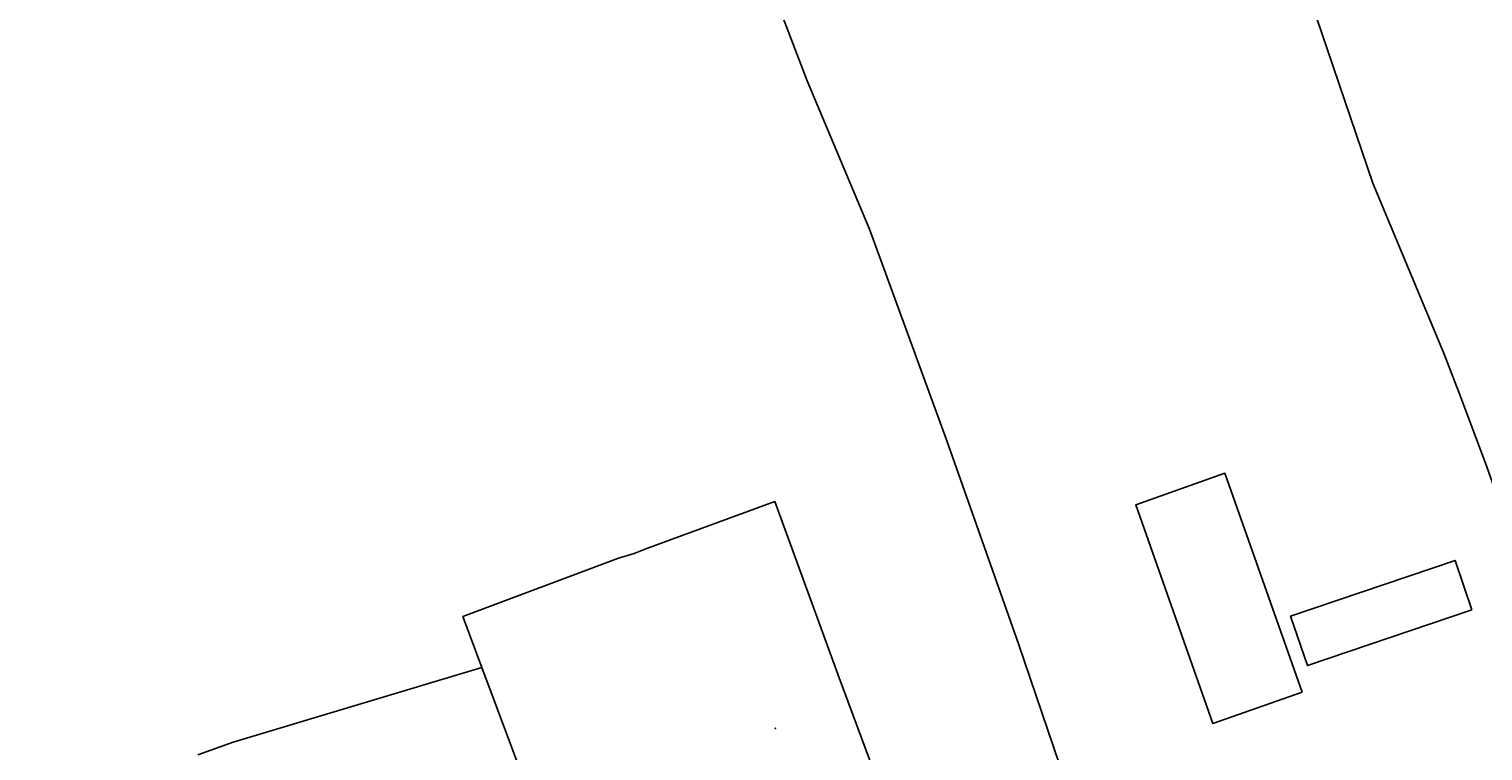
# Model space of a CAD drawing. Extents: x 122000 to 123022, y 464000 to 464500.
# Tile 5 of 6: x 122657 to 122826, y 464166 to 464250. Entities that reach past the tile are written whole.
import ezdxf
from ezdxf.enums import TextEntityAlignment as Align

# ---------------------------------------------------------------- set-up
doc = ezdxf.new("R2010")
doc.units = 0
doc.header["$LTSCALE"] = 4
doc.layers.get('0').update_dxf_attribs({"linetype": 'CONTINUOUS'})
for name, color, linetype in [('BOUWT01', 1, 'CONTINUOUS'), ('G01', 3, 'CONTINUOUS'), ('TEK-D01', 7, 'CONTINUOUS')]:
    doc.layers.add(name, color=color, linetype=linetype)
doc.styles.add('ISO', font='ISO')

# ---------------------------------------------------------------- blocks, each defined once
blk = doc.blocks.new('PERC')
at = {"color": 0}
blk.add_point((50, 15), dxfattribs=at)
at = {"color": 0, "style": 'ISO'}
blk.add_attdef('PERC', (50.6, 15), '', height=0.9, dxfattribs=at)

msp = doc.modelspace()

# ---------------------------------------------------------------- linework, layer by layer
at = {"layer": 'BOUWT01'}
for points in [[(122805.089, 464173.022), (122796.122, 464198.435), (122785.767, 464194.78), (122794.734, 464169.368), (122805.089, 464173.022)], [(122824.811, 464182.585), (122822.867, 464188.324), (122803.76, 464181.853), (122805.703, 464176.114), (122824.811, 464182.585)]]:
    msp.add_lwpolyline(points, dxfattribs=at)
at = {"layer": 'G01'}
for points in [[(122657.212, 464500), (122679.527, 464435.462), (122701.898, 464371.646), (122738.58, 464268.345), (122743.998, 464253.434), (122747.593, 464244.01), (122754.847, 464226.769), (122763.8, 464202.314), (122772.16, 464178.637), (122778.928, 464158.717), (122783.936, 464144.541)], [(122719.101, 464500), (122754.927, 464400.139), (122775.489, 464345.562), (122788.369, 464305.428), (122813.323, 464232.132), (122821.52, 464212.445), (122823.288, 464207.852), (122826.411, 464199.621), (122834.949, 464175.704), (122837.422, 464168.726), (122844.891, 464145.528), (122846.6, 464139.947)], [(122776.634, 464108.539), (122766.434, 464129.823), (122759.204, 464153.437), (122751.311, 464174.671), (122743.85, 464195.142), (122728.847, 464189.661), (122727.489, 464189.11), (122725.691, 464188.572), (122707.604, 464181.801), (122709.82, 464175.887)], [(122676.827, 464165.74), (122680.922, 464167.211), (122709.82, 464175.887)], [(122709.82, 464175.887), (122720.247, 464147.932)]]:
    msp.add_lwpolyline(points, dxfattribs=at)

# ---------------------------------------------------------------- block references
at = {"layer": 'TEK-D01'}
ref = msp.add_blockref('PERC', (122693.906, 464153.818), dxfattribs=at)
ref.add_attrib('PERC', 'WNS00 E 751', dxfattribs={"layer": '0', "color": 0, "height": 0.9, "style": 'ISO'}).set_placement((122693.906, 464153.818), align=Align.MIDDLE)

doc.saveas('drawing.dxf')
